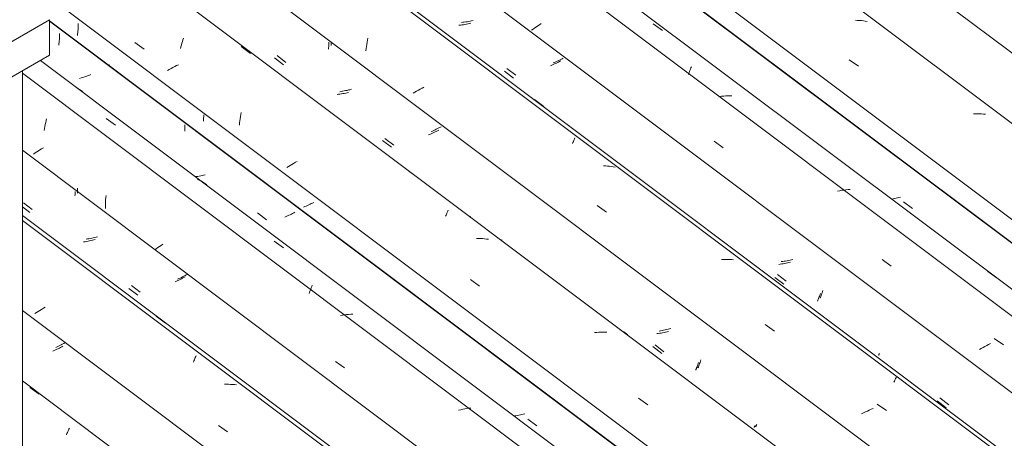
# Model space of a CAD drawing. Header units: metres. Extents: x 6.5 to 21.8, y 0.9 to 11.2.
# Tile 103 of 112: x 13.325 to 14.348, y 8.804 to 9.239. Entities that reach past the tile are written whole.
import ezdxf

# ---------------------------------------------------------------- set-up
doc = ezdxf.new("R2010")
doc.units = ezdxf.units.M
for name, color, linetype, lineweight in [('A-GLAZ-CWMG', 7, 'Continuous', 5), ('A-ROOF', 7, 'Continuous', 5), ('I-WALL', 7, 'Continuous', 5)]:
    doc.layers.add(name, color=color, linetype=linetype, lineweight=lineweight)

# ---------------------------------------------------------------- blocks, each defined once
blk = doc.blocks.new('FP_90-ISO_02')
at = {"layer": 'A-GLAZ-CWMG'}
blk.add_line((17.8359, 5.4808), (13.3281, 8.8642), dxfattribs=at)
at = {"layer": 'A-GLAZ-CWMG', "color": 9, "true_color": 0xc0c0c0}
for p, q in [((13.336, 8.8573), (13.3456, 8.8502)), ((13.3754, 8.8117), (13.3759, 8.8129)), ((13.3759, 8.8129), (13.3764, 8.814)), ((13.3764, 8.814), (13.3769, 8.815)), ((13.3739, 8.808), (13.3744, 8.8093)), ((13.3744, 8.8093), (13.3749, 8.8105)), ((13.3749, 8.8105), (13.3754, 8.8117))]:
    blk.add_line(p, q, dxfattribs=at)
blk = doc.blocks.new('FP_91-ISO_02')
at = {"layer": 'A-GLAZ-CWMG', "color": 9, "true_color": 0xc0c0c0}
for p, q in [((13.3613, 8.8956), (13.3599, 8.895)), ((13.3626, 8.8963), (13.3613, 8.8956)), ((13.364, 8.8969), (13.3626, 8.8963)), ((13.3653, 8.8975), (13.364, 8.8969)), ((13.3665, 8.8981), (13.3653, 8.8975)), ((13.3678, 8.8988), (13.3665, 8.8981)), ((13.369, 8.8994), (13.3678, 8.8988)), ((13.3703, 8.9001), (13.369, 8.8994))]:
    blk.add_line(p, q, dxfattribs=at)
blk = doc.blocks.new('FP_92-ISO_02')
at = {"layer": 'A-GLAZ-CWMG'}
blk.add_line((17.9653, 5.5554), (13.3281, 9.036), dxfattribs=at)
at = {"layer": 'A-GLAZ-CWMG', "color": 9, "true_color": 0xc0c0c0}
for p, q in [((13.3427, 8.9351), (13.341, 8.934)), ((13.3445, 8.9362), (13.3427, 8.9351)), ((13.3463, 8.9373), (13.3445, 8.9362)), ((13.3481, 8.9384), (13.3463, 8.9373)), ((13.3499, 8.9395), (13.3481, 8.9384)), ((13.3518, 8.9405), (13.3499, 8.9395)), ((13.4672, 8.9313), (13.4768, 8.9242)), ((13.5057, 8.8837), (13.5063, 8.8849)), ((13.5063, 8.8849), (13.5068, 8.8861)), ((13.5068, 8.8861), (13.5072, 8.8872)), ((13.5072, 8.8872), (13.5077, 8.8883)), ((13.5077, 8.8883), (13.5081, 8.8893)), ((13.5081, 8.8893), (13.5086, 8.8902)), ((13.5402, 8.8607), (13.5381, 8.8606)), ((13.5422, 8.8606), (13.5402, 8.8607)), ((13.5443, 8.8605), (13.5422, 8.8606)), ((13.5464, 8.8604), (13.5443, 8.8605)), ((13.5484, 8.8602), (13.5464, 8.8604)), ((13.5504, 8.86), (13.5484, 8.8602)), ((13.5316, 8.8179), (13.5412, 8.8112))]:
    blk.add_line(p, q, dxfattribs=at)
blk = doc.blocks.new('FP_93-ISO_02')
at = {"layer": 'A-GLAZ-CWMG', "color": 9, "true_color": 0xc0c0c0}
for p, q in [((13.3852, 9.059), (13.3853, 9.0603)), ((13.3853, 9.0629), (13.3854, 9.0642)), ((13.3853, 9.0616), (13.3853, 9.0629)), ((13.3853, 9.0603), (13.3853, 9.0616)), ((13.3292, 9.0491), (13.3384, 9.042)), ((13.3957, 9.0115), (13.3942, 9.0113)), ((13.3972, 9.0117), (13.3957, 9.0115)), ((13.3987, 9.012), (13.3972, 9.0117)), ((13.4003, 9.0123), (13.3987, 9.012)), ((13.4018, 9.0126), (13.4003, 9.0123)), ((13.4033, 9.0129), (13.4018, 9.0126)), ((13.4048, 9.0133), (13.4033, 9.0129)), ((13.4063, 9.0137), (13.4048, 9.0133)), ((13.4905, 8.9703), (13.4892, 8.9697)), ((13.4919, 8.9709), (13.4905, 8.9703)), ((13.4932, 8.9716), (13.4919, 8.9709)), ((13.4945, 8.9722), (13.4932, 8.9716)), ((13.4958, 8.9728), (13.4945, 8.9722)), ((13.4971, 8.9735), (13.4958, 8.9728)), ((13.4983, 8.9741), (13.4971, 8.9735)), ((13.4996, 8.9747), (13.4983, 8.9741)), ((13.4413, 8.9632), (13.4506, 8.9561))]:
    blk.add_line(p, q, dxfattribs=at)
blk = doc.blocks.new('FP_94-ISO_02')
at = {"layer": 'A-GLAZ-CWMG'}
blk.add_line((18.0779, 5.6186), (13.3281, 9.1836), dxfattribs=at)
blk = doc.blocks.new('FP_95-ISO_02')
at = {"layer": 'A-GLAZ-CWMG', "color": 9, "true_color": 0xc0c0c0}
for p, q in [((13.3666, 9.2203), (13.3667, 9.2219)), ((13.3667, 9.2234), (13.3668, 9.2249)), ((13.3667, 9.2219), (13.3667, 9.2234)), ((13.3659, 9.2127), (13.3661, 9.2142)), ((13.3661, 9.2142), (13.3662, 9.2157)), ((13.3662, 9.2157), (13.3664, 9.2172)), ((13.3664, 9.2172), (13.3665, 9.2188)), ((13.3665, 9.2188), (13.3666, 9.2203)), ((13.395, 9.1806), (13.3935, 9.1801)), ((13.3964, 9.1811), (13.395, 9.1806)), ((13.3978, 9.1816), (13.3964, 9.1811)), ((13.3992, 9.1822), (13.3978, 9.1816)), ((13.3891, 9.1787), (13.3876, 9.1782)), ((13.3906, 9.1791), (13.3891, 9.1787)), ((13.3921, 9.1796), (13.3906, 9.1791)), ((13.3935, 9.1801), (13.3921, 9.1796)), ((13.4969, 9.1284), (13.4969, 9.1301)), ((13.4968, 9.1235), (13.4969, 9.1251)), ((13.4969, 9.1268), (13.4969, 9.1284)), ((13.4969, 9.1251), (13.4969, 9.1268)), ((13.5178, 9.0782), (13.5163, 9.0778)), ((13.5087, 9.0763), (13.5078, 9.0762)), ((13.5102, 9.0765), (13.5087, 9.0763)), ((13.5118, 9.0768), (13.5102, 9.0765)), ((13.5133, 9.0771), (13.5118, 9.0768)), ((13.5148, 9.0775), (13.5133, 9.0771)), ((13.5163, 9.0778), (13.5148, 9.0775)), ((13.6074, 9.0373), (13.6061, 9.0367)), ((13.6086, 9.038), (13.6074, 9.0373)), ((13.6099, 9.0386), (13.6086, 9.038)), ((13.6111, 9.0392), (13.6099, 9.0386)), ((13.6021, 9.0349), (13.6007, 9.0343)), ((13.6034, 9.0355), (13.6021, 9.0349)), ((13.6047, 9.0361), (13.6034, 9.0355)), ((13.6061, 9.0367), (13.6047, 9.0361)), ((13.8406, 8.8279), (13.8391, 8.8277)), ((13.8421, 8.8282), (13.8406, 8.8279)), ((13.8437, 8.8285), (13.8421, 8.8282)), ((13.8452, 8.8288), (13.8437, 8.8285)), ((13.8467, 8.8292), (13.8452, 8.8288)), ((13.8482, 8.8295), (13.8467, 8.8292)), ((13.8497, 8.8299), (13.8482, 8.8295))]:
    blk.add_line(p, q, dxfattribs=at)
blk = doc.blocks.new('Rectangular Mullion - Telha Fibrocimento - Ondulada-V79-ISO_02')
at = {"layer": 'A-GLAZ-CWMG'}
for p, q in [((18.1403, 5.6474), (13.3563, 9.238)), ((18.138, 5.6487), (13.3563, 9.2376)), ((17.8966, 5.5084), (13.3281, 8.9373))]:
    blk.add_line(p, q, dxfattribs=at)
for name in ['FP_92-ISO_02', 'FP_94-ISO_02', 'FP_95-ISO_02', 'FP_90-ISO_02', 'FP_93-ISO_02', 'FP_91-ISO_02']:
    blk.add_blockref(name, (0, 0), dxfattribs=at)
blk = doc.blocks.new('FP_103-ISO_02')
at = {"layer": 'A-GLAZ-CWMG'}
blk.add_line((17.838, 5.4793), (13.3281, 8.8642), dxfattribs=at)
at = {"layer": 'A-GLAZ-CWMG', "color": 9, "true_color": 0xc0c0c0}
for p, q in [((13.4007, 8.8102), (13.4006, 8.8103)), ((13.4006, 8.8098), (13.4007, 8.81)), ((13.4007, 8.8101), (13.4007, 8.8102)), ((13.4007, 8.81), (13.4007, 8.8101))]:
    blk.add_line(p, q, dxfattribs=at)
blk = doc.blocks.new('FP_104-ISO_02')
at = {"layer": 'A-GLAZ-CWMG', "color": 9, "true_color": 0xc0c0c0}
for p, q in [((13.3641, 8.8994), (13.3627, 8.8987)), ((13.3655, 8.9), (13.3641, 8.8994)), ((13.3669, 8.9007), (13.3655, 8.9)), ((13.3683, 8.9014), (13.3669, 8.9007)), ((13.3696, 8.9021), (13.3683, 8.9014)), ((13.371, 8.9028), (13.3696, 8.9021)), ((13.3723, 8.9035), (13.371, 8.9028))]:
    blk.add_line(p, q, dxfattribs=at)
blk = doc.blocks.new('FP_105-ISO_02')
at = {"layer": 'A-GLAZ-CWMG'}
blk.add_line((17.9623, 5.5525), (13.3281, 9.0308), dxfattribs=at)
blk = doc.blocks.new('FP_106-ISO_02')
at = {"layer": 'A-GLAZ-CWMG', "color": 9, "true_color": 0xc0c0c0}
for p, q in [((13.3827, 9.0562), (13.3828, 9.0577)), ((13.3828, 9.0592), (13.3828, 9.0607)), ((13.3828, 9.0577), (13.3828, 9.0592)), ((13.3281, 9.045), (13.3359, 9.039)), ((13.3932, 9.0086), (13.3917, 9.0084)), ((13.3947, 9.0089), (13.3932, 9.0086)), ((13.3963, 9.0091), (13.3947, 9.0089)), ((13.3978, 9.0094), (13.3963, 9.0091)), ((13.3993, 9.0098), (13.3978, 9.0094)), ((13.4008, 9.0101), (13.3993, 9.0098)), ((13.4023, 9.0105), (13.4008, 9.0101)), ((13.4038, 9.0108), (13.4023, 9.0105)), ((13.488, 8.9676), (13.4866, 8.967)), ((13.4894, 8.9682), (13.488, 8.9676)), ((13.4907, 8.9688), (13.4894, 8.9682)), ((13.492, 8.9694), (13.4907, 8.9688)), ((13.4933, 8.97), (13.492, 8.9694)), ((13.4945, 8.9707), (13.4933, 8.97)), ((13.4958, 8.9713), (13.4945, 8.9707)), ((13.497, 8.972), (13.4958, 8.9713)), ((13.4388, 8.9602), (13.4481, 8.9531))]:
    blk.add_line(p, q, dxfattribs=at)
blk = doc.blocks.new('FP_107-ISO_02')
at = {"layer": 'A-GLAZ-CWMG'}
blk.add_line((18.0963, 5.6322), (13.3468, 9.197), dxfattribs=at)
at = {"layer": 'A-GLAZ-CWMG', "color": 9, "true_color": 0xc0c0c0}
for p, q in [((13.3875, 9.1668), (13.3858, 9.1678)), ((13.389, 9.1658), (13.3875, 9.1668)), ((13.3906, 9.1647), (13.389, 9.1658)), ((13.3515, 9.1283), (13.3519, 9.1304)), ((13.3519, 9.1304), (13.3524, 9.1324)), ((13.3524, 9.1324), (13.3529, 9.1344)), ((13.3529, 9.1344), (13.3533, 9.1363)), ((13.4151, 9.1366), (13.4247, 9.1296)), ((13.3507, 9.1242), (13.3511, 9.1263)), ((13.3511, 9.1263), (13.3515, 9.1283)), ((13.3413, 9.1008), (13.3397, 9.0996)), ((13.343, 9.1019), (13.3413, 9.1008)), ((13.3447, 9.103), (13.343, 9.1019)), ((13.3464, 9.1041), (13.3447, 9.103)), ((13.3481, 9.1052), (13.3464, 9.1041)), ((13.3499, 9.1063), (13.3481, 9.1052)), ((13.5117, 9.0725), (13.51, 9.0734)), ((13.5134, 9.0717), (13.5117, 9.0725)), ((13.5151, 9.0708), (13.5134, 9.0717)), ((13.5167, 9.0698), (13.5151, 9.0708)), ((13.5183, 9.0688), (13.5167, 9.0698)), ((13.5198, 9.0677), (13.5183, 9.0688)), ((13.4144, 9.0478), (13.4145, 9.05)), ((13.4144, 9.0456), (13.4144, 9.0478)), ((13.4145, 9.05), (13.4146, 9.0523)), ((13.4146, 9.0523), (13.4148, 9.0545)), ((13.4148, 9.0545), (13.415, 9.0567)), ((13.4143, 9.0433), (13.4144, 9.0456)), ((13.5897, 9.0093), (13.5993, 9.0022)), ((13.4672, 9.0013), (13.4656, 9.0002)), ((13.4688, 9.0025), (13.4672, 9.0013)), ((13.4705, 9.0037), (13.4688, 9.0025)), ((13.4722, 9.0048), (13.4705, 9.0037)), ((13.4739, 9.006), (13.4722, 9.0048)), ((13.6259, 8.9548), (13.6264, 8.9563)), ((13.6264, 8.9563), (13.627, 8.9578)), ((13.627, 8.9578), (13.6275, 8.9593)), ((13.6275, 8.9593), (13.628, 8.9607)), ((13.628, 8.9607), (13.6286, 8.9621)), ((13.6286, 8.9621), (13.6291, 8.9634)), ((13.6604, 8.9324), (13.6583, 8.932)), ((13.6626, 8.9327), (13.6604, 8.9324)), ((13.6647, 8.9329), (13.6626, 8.9327)), ((13.6669, 8.9332), (13.6647, 8.9329)), ((13.669, 8.9333), (13.6669, 8.9332)), ((13.6711, 8.9335), (13.669, 8.9333)), ((13.6531, 8.8842), (13.6627, 8.8775)), ((13.7832, 8.8341), (13.781, 8.8336)), ((13.7853, 8.8346), (13.7832, 8.8341)), ((13.7875, 8.835), (13.7853, 8.8346)), ((13.7896, 8.8353), (13.7875, 8.835)), ((13.7918, 8.8356), (13.7896, 8.8353)), ((13.7939, 8.8359), (13.7918, 8.8356))]:
    blk.add_line(p, q, dxfattribs=at)
blk = doc.blocks.new('FP_108-ISO_02')
at = {"layer": 'A-GLAZ-CWMG', "color": 9, "true_color": 0xc0c0c0}
for p, q in [((13.386, 9.2304), (13.3861, 9.232)), ((13.3861, 9.2335), (13.3862, 9.2351)), ((13.3861, 9.232), (13.3861, 9.2335)), ((13.3852, 9.2228), (13.3854, 9.2243)), ((13.3854, 9.2243), (13.3856, 9.2259)), ((13.3856, 9.2259), (13.3857, 9.2274)), ((13.3857, 9.2274), (13.3859, 9.2289)), ((13.3859, 9.2289), (13.386, 9.2304)), ((13.4186, 9.1924), (13.4176, 9.192)), ((13.5164, 9.1386), (13.5164, 9.1403)), ((13.5162, 9.1337), (13.5163, 9.1353)), ((13.5163, 9.137), (13.5164, 9.1386)), ((13.5163, 9.1353), (13.5163, 9.137)), ((13.6268, 9.0475), (13.6255, 9.0469)), ((13.6281, 9.0482), (13.6268, 9.0475)), ((13.6293, 9.0488), (13.6281, 9.0482)), ((13.6306, 9.0495), (13.6293, 9.0488)), ((13.5723, 9.0385), (13.5815, 9.0314)), ((13.6215, 9.0451), (13.6201, 9.0445)), ((13.6228, 9.0457), (13.6215, 9.0451)), ((13.6242, 9.0463), (13.6228, 9.0457)), ((13.6255, 9.0469), (13.6242, 9.0463)), ((13.853, 8.8244), (13.8622, 8.8173))]:
    blk.add_line(p, q, dxfattribs=at)
blk = doc.blocks.new('FP_109-ISO_02')
at = {"layer": 'A-GLAZ-CWMG'}
blk.add_line((18.2269, 5.7066), (11.8382, 10.5017), dxfattribs=at)
at = {"layer": 'A-GLAZ-CWMG', "color": 9, "true_color": 0xc0c0c0}
for p, q in [((13.4449, 9.2155), (13.4545, 9.2087)), ((13.4922, 9.2092), (13.4927, 9.2111)), ((13.4927, 9.2111), (13.4932, 9.213)), ((13.4932, 9.213), (13.4938, 9.2148)), ((13.4938, 9.2148), (13.4943, 9.2166)), ((13.4943, 9.2166), (13.4949, 9.2183)), ((13.4949, 9.2183), (13.4954, 9.22)), ((13.5554, 9.2112), (13.5649, 9.2041)), ((13.4883, 9.1916), (13.4864, 9.1905)), ((13.4903, 9.1925), (13.4883, 9.1916)), ((13.4807, 9.1874), (13.4789, 9.1863)), ((13.4826, 9.1885), (13.4807, 9.1874)), ((13.4845, 9.1895), (13.4826, 9.1885)), ((13.4864, 9.1905), (13.4845, 9.1895)), ((13.5545, 9.1385), (13.5548, 9.1407)), ((13.5548, 9.1407), (13.5552, 9.1428)), ((13.5534, 9.1298), (13.5536, 9.132)), ((13.5536, 9.132), (13.5539, 9.1342)), ((13.5539, 9.1342), (13.5541, 9.1364)), ((13.5541, 9.1364), (13.5545, 9.1385)), ((13.6079, 9.0889), (13.6061, 9.0878)), ((13.6097, 9.09), (13.6079, 9.0889)), ((13.6116, 9.0911), (13.6097, 9.09)), ((13.6135, 9.0921), (13.6116, 9.0911)), ((13.6043, 9.0867), (13.6026, 9.0856)), ((13.6061, 9.0878), (13.6043, 9.0867)), ((13.7289, 9.0824), (13.7384, 9.0753)), ((13.768, 9.0362), (13.7685, 9.0373)), ((13.7685, 9.0373), (13.7689, 9.0384)), ((13.7689, 9.0384), (13.7694, 9.0395)), ((13.7694, 9.0395), (13.7699, 9.0405)), ((13.7699, 9.0405), (13.7703, 9.0414)), ((13.7675, 9.035), (13.768, 9.0362)), ((13.8019, 9.0119), (13.7998, 9.0119)), ((13.8039, 9.0119), (13.8019, 9.0119)), ((13.806, 9.0118), (13.8039, 9.0119)), ((13.8081, 9.0116), (13.806, 9.0118)), ((13.8101, 9.0114), (13.8081, 9.0116)), ((13.8121, 9.0112), (13.8101, 9.0114)), ((13.7933, 8.9694), (13.8029, 8.9626)), ((13.9266, 8.9147), (13.9245, 8.9145)), ((13.9287, 8.9147), (13.9266, 8.9147)), ((13.9308, 8.9148), (13.9287, 8.9147)), ((13.9329, 8.9147), (13.9308, 8.9148)), ((13.935, 8.9147), (13.9329, 8.9147)), ((13.9245, 8.9145), (13.9223, 8.9144)), ((13.9678, 8.846), (13.9774, 8.8392))]:
    blk.add_line(p, q, dxfattribs=at)
blk = doc.blocks.new('FP_110-ISO_02')
at = {"layer": 'A-GLAZ-CWMG', "color": 9, "true_color": 0xc0c0c0}
for p, q in [((13.6461, 9.2101), (13.6462, 9.2115)), ((13.6462, 9.2115), (13.6463, 9.2129)), ((13.6463, 9.2143), (13.6463, 9.2157)), ((13.6463, 9.2129), (13.6463, 9.2143)), ((13.6461, 9.2087), (13.6461, 9.2101)), ((13.5898, 9.1995), (13.5991, 9.1925)), ((13.6563, 9.1617), (13.6548, 9.1615)), ((13.6578, 9.1619), (13.6563, 9.1617)), ((13.6593, 9.1621), (13.6578, 9.1619)), ((13.6609, 9.1624), (13.6593, 9.1621)), ((13.6624, 9.1626), (13.6609, 9.1624)), ((13.6639, 9.1629), (13.6624, 9.1626)), ((13.6654, 9.1633), (13.6639, 9.1629)), ((13.6669, 9.1636), (13.6654, 9.1633)), ((13.7513, 9.1201), (13.7499, 9.1195)), ((13.7527, 9.1207), (13.7513, 9.1201)), ((13.754, 9.1213), (13.7527, 9.1207)), ((13.7553, 9.1219), (13.754, 9.1213)), ((13.7567, 9.1226), (13.7553, 9.1219)), ((13.7579, 9.1232), (13.7567, 9.1226)), ((13.7592, 9.1238), (13.7579, 9.1232)), ((13.7605, 9.1245), (13.7592, 9.1238)), ((13.702, 9.1137), (13.7113, 9.1067)), ((13.996, 8.9147), (13.9945, 8.9144)), ((13.9975, 8.9151), (13.996, 8.9147)), ((13.999, 8.9155), (13.9975, 8.9151)), ((13.9884, 8.9134), (13.9868, 8.9132)), ((13.9899, 8.9136), (13.9884, 8.9134)), ((13.9914, 8.9138), (13.9899, 8.9136)), ((13.9929, 8.9141), (13.9914, 8.9138)), ((13.9945, 8.9144), (13.9929, 8.9141)), ((13.9828, 8.8997), (13.9921, 8.8926)), ((14.0272, 8.8751), (14.0275, 8.876)), ((14.0275, 8.876), (14.0279, 8.8769)), ((14.0279, 8.8769), (14.0282, 8.8778)), ((14.0282, 8.8778), (14.0286, 8.8788)), ((14.0286, 8.8788), (14.029, 8.8798)), ((14.029, 8.8798), (14.0293, 8.8809)), ((14.0293, 8.8809), (14.0297, 8.882)), ((14.0297, 8.882), (14.0301, 8.8831)), ((14.088, 8.8157), (14.0881, 8.8159)), ((14.088, 8.8156), (14.088, 8.8157)), ((14.0881, 8.8161), (14.0882, 8.8163)), ((14.0881, 8.8159), (14.0881, 8.8161)), ((14.0882, 8.8163), (14.0883, 8.8166)), ((14.0883, 8.8166), (14.0884, 8.8169)), ((14.0884, 8.8169), (14.0885, 8.8172)), ((14.0885, 8.8172), (14.0887, 8.8176))]:
    blk.add_line(p, q, dxfattribs=at)
blk = doc.blocks.new('FP_111-ISO_02')
at = {"layer": 'A-GLAZ-CWMG'}
blk.add_line((18.3564, 5.7812), (11.9677, 10.5763), dxfattribs=at)
at = {"layer": 'A-GLAZ-CWMG', "color": 9, "true_color": 0xc0c0c0}
for p, q in [((13.6851, 9.2092), (13.6854, 9.2114)), ((13.6854, 9.2114), (13.6857, 9.2135)), ((13.6857, 9.2135), (13.686, 9.2157)), ((13.686, 9.2157), (13.6864, 9.2178)), ((13.6864, 9.2178), (13.6868, 9.2199)), ((13.6848, 9.207), (13.6851, 9.2092)), ((13.7356, 9.1639), (13.7339, 9.1628)), ((13.7375, 9.165), (13.7356, 9.1639)), ((13.7393, 9.1661), (13.7375, 9.165)), ((13.7412, 9.1672), (13.7393, 9.1661)), ((13.7431, 9.1682), (13.7412, 9.1672)), ((13.745, 9.1692), (13.7431, 9.1682)), ((13.8599, 9.1563), (13.8695, 9.1492)), ((13.8992, 9.1105), (13.8997, 9.1116)), ((13.8997, 9.1116), (13.9002, 9.1127)), ((13.9002, 9.1127), (13.9006, 9.1137)), ((13.9006, 9.1137), (13.9011, 9.1147)), ((13.9011, 9.1147), (13.9015, 9.1156)), ((13.9015, 9.1156), (13.9019, 9.1165)), ((13.9335, 9.0873), (13.9315, 9.0873)), ((13.9356, 9.0871), (13.9335, 9.0873)), ((13.9376, 9.087), (13.9356, 9.0871)), ((13.9397, 9.0867), (13.9376, 9.087)), ((13.9417, 9.0864), (13.9397, 9.0867)), ((13.9436, 9.0861), (13.9417, 9.0864)), ((13.9249, 9.0462), (13.9345, 9.0394)), ((14.0562, 8.9901), (14.054, 8.99)), ((14.0583, 8.9902), (14.0562, 8.9901)), ((14.0604, 8.9902), (14.0583, 8.9902)), ((14.0624, 8.9901), (14.0604, 8.9902)), ((14.0645, 8.99), (14.0624, 8.9901)), ((14.0665, 8.9898), (14.0645, 8.99)), ((14.0994, 8.9226), (14.109, 8.9158)), ((14.2331, 8.8627), (14.2335, 8.8637)), ((14.2335, 8.8637), (14.234, 8.8647)), ((14.234, 8.8647), (14.2344, 8.8656)), ((14.2344, 8.8656), (14.2348, 8.8665)), ((14.2348, 8.8665), (14.2352, 8.8673)), ((14.2352, 8.8673), (14.2355, 8.868)), ((14.2075, 8.8337), (14.2055, 8.8327)), ((14.2095, 8.8346), (14.2075, 8.8337)), ((14.2116, 8.8354), (14.2095, 8.8346)), ((14.2158, 8.84), (14.2254, 8.8332)), ((14.2015, 8.8308), (14.1995, 8.8298)), ((14.2034, 8.8318), (14.2015, 8.8308)), ((14.2055, 8.8327), (14.2034, 8.8318))]:
    blk.add_line(p, q, dxfattribs=at)
blk = doc.blocks.new('FP_112-ISO_02')
at = {"layer": 'A-GLAZ-CWMG', "color": 9, "true_color": 0xc0c0c0}
for p, q in [((13.7855, 9.2365), (13.7839, 9.2363)), ((13.787, 9.2367), (13.7855, 9.2365)), ((13.7885, 9.2369), (13.787, 9.2367)), ((13.7901, 9.2371), (13.7885, 9.2369)), ((13.7916, 9.2374), (13.7901, 9.2371)), ((13.7931, 9.2377), (13.7916, 9.2374)), ((13.7946, 9.238), (13.7931, 9.2377)), ((13.7961, 9.2384), (13.7946, 9.238)), ((13.8806, 9.1948), (13.8792, 9.1943)), ((13.8819, 9.1954), (13.8806, 9.1948)), ((13.8833, 9.196), (13.8819, 9.1954)), ((13.8846, 9.1966), (13.8833, 9.196)), ((13.8859, 9.1973), (13.8846, 9.1966)), ((13.8872, 9.1979), (13.8859, 9.1973)), ((13.8885, 9.1985), (13.8872, 9.1979)), ((13.8897, 9.1992), (13.8885, 9.1985)), ((13.8312, 9.1886), (13.8405, 9.1815)), ((14.1176, 8.9882), (14.116, 8.988)), ((14.1191, 8.9884), (14.1176, 8.9882)), ((14.1206, 8.9886), (14.1191, 8.9884)), ((14.1221, 8.9889), (14.1206, 8.9886)), ((14.1237, 8.9892), (14.1221, 8.9889)), ((14.1252, 8.9895), (14.1237, 8.9892)), ((14.1267, 8.9899), (14.1252, 8.9895)), ((14.1282, 8.9902), (14.1267, 8.9899)), ((14.112, 8.9746), (14.1213, 8.9675)), ((14.1582, 8.9547), (14.1585, 8.9557)), ((14.1585, 8.9557), (14.1589, 8.9568)), ((14.1589, 8.9568), (14.1593, 8.9579)), ((14.1564, 8.9499), (14.1567, 8.9508)), ((14.1567, 8.9508), (14.1571, 8.9517)), ((14.1571, 8.9517), (14.1575, 8.9527)), ((14.1575, 8.9527), (14.1578, 8.9536)), ((14.1578, 8.9536), (14.1582, 8.9547)), ((14.2173, 8.8908), (14.2174, 8.891)), ((14.2173, 8.8906), (14.2173, 8.8908)), ((14.2173, 8.8905), (14.2173, 8.8906)), ((14.2174, 8.8912), (14.2175, 8.8915)), ((14.2174, 8.891), (14.2174, 8.8912)), ((14.2175, 8.8915), (14.2176, 8.8918)), ((14.2176, 8.8918), (14.2178, 8.8922)), ((14.2178, 8.8922), (14.2179, 8.8925)), ((14.2806, 8.8464), (14.2899, 8.8394))]:
    blk.add_line(p, q, dxfattribs=at)
blk = doc.blocks.new('FP_113-ISO_02')
at = {"layer": 'A-GLAZ-CWMG'}
blk.add_line((18.4689, 5.8443), (12.1647, 10.576), dxfattribs=at)
blk = doc.blocks.new('FP_114-ISO_02')
at = {"layer": 'A-GLAZ-CWMG', "color": 9, "true_color": 0xc0c0c0}
for p, q in [((14.2321, 9.0532), (14.2306, 9.0529)), ((14.2336, 9.0535), (14.2321, 9.0532)), ((14.2352, 9.0537), (14.2336, 9.0535)), ((14.2367, 9.0541), (14.2352, 9.0537)), ((14.2382, 9.0544), (14.2367, 9.0541)), ((14.2397, 9.0548), (14.2382, 9.0544))]:
    blk.add_line(p, q, dxfattribs=at)
blk = doc.blocks.new('Rectangular Mullion - Telha Fibrocimento - Ondulada-V99-ISO_02')
at = {"layer": 'A-GLAZ-CWMG'}
for p, q in [((18.5291, 5.8745), (12.2213, 10.6088)), ((18.5313, 5.8732), (12.2216, 10.6089)), ((18.2876, 5.7341), (11.9792, 10.469)), ((18.1575, 5.6589), (11.849, 10.3938)), ((18.0231, 5.5798), (13.3281, 9.1036))]:
    blk.add_line(p, q, dxfattribs=at)
for name in ['FP_111-ISO_02', 'FP_113-ISO_02', 'FP_114-ISO_02', 'FP_109-ISO_02', 'FP_112-ISO_02', 'FP_107-ISO_02', 'FP_110-ISO_02', 'FP_105-ISO_02', 'FP_108-ISO_02', 'FP_106-ISO_02', 'FP_103-ISO_02', 'FP_104-ISO_02']:
    blk.add_blockref(name, (0, 0), dxfattribs=at)
blk = doc.blocks.new('FP_122-ISO_02')
at = {"layer": 'A-GLAZ-CWMG'}
blk.add_line((18.229, 5.705), (11.9244, 10.437), dxfattribs=at)
at = {"layer": 'A-GLAZ-CWMG', "color": 9, "true_color": 0xc0c0c0}
for p, q in [((13.7929, 9.0349), (13.7929, 9.0351)), ((13.7929, 9.0351), (13.7929, 9.0351)), ((13.8262, 9.0101), (13.8247, 9.0111)), ((13.9498, 8.9165), (13.9484, 8.9172)), ((13.9513, 8.9157), (13.9498, 8.9165)), ((13.9527, 8.9149), (13.9513, 8.9157)), ((13.9541, 8.914), (13.9527, 8.9149)), ((13.9554, 8.9131), (13.9541, 8.914)), ((13.9568, 8.9122), (13.9554, 8.9131))]:
    blk.add_line(p, q, dxfattribs=at)
blk = doc.blocks.new('FP_123-ISO_02')
at = {"layer": 'A-GLAZ-CWMG', "color": 9, "true_color": 0xc0c0c0}
for p, q in [((13.6487, 9.2138), (13.6488, 9.2152)), ((13.6487, 9.2124), (13.6487, 9.2138)), ((13.5925, 9.2019), (13.6018, 9.1948)), ((13.6591, 9.1646), (13.6576, 9.1644)), ((13.6606, 9.1649), (13.6591, 9.1646)), ((13.6622, 9.1652), (13.6606, 9.1649)), ((13.6637, 9.1655), (13.6622, 9.1652)), ((13.6652, 9.1658), (13.6637, 9.1655)), ((13.6667, 9.1662), (13.6652, 9.1658)), ((13.6682, 9.1665), (13.6667, 9.1662)), ((13.6697, 9.1669), (13.6682, 9.1665)), ((13.7539, 9.1236), (13.7526, 9.123)), ((13.7553, 9.1243), (13.7539, 9.1236)), ((13.7566, 9.1249), (13.7553, 9.1243)), ((13.7579, 9.1255), (13.7566, 9.1249)), ((13.7592, 9.1261), (13.7579, 9.1255)), ((13.7605, 9.1268), (13.7592, 9.1261)), ((13.7617, 9.1274), (13.7605, 9.1268)), ((13.763, 9.1281), (13.7617, 9.1274)), ((13.7046, 9.1159), (13.7139, 9.1089)), ((13.9908, 8.9161), (13.9893, 8.9159)), ((13.9924, 8.9164), (13.9908, 8.9161)), ((13.9939, 8.9167), (13.9924, 8.9164)), ((13.9954, 8.917), (13.9939, 8.9167)), ((13.9969, 8.9173), (13.9954, 8.917)), ((13.9985, 8.9177), (13.9969, 8.9173)), ((14, 8.9181), (13.9985, 8.9177)), ((14.0015, 8.9185), (14, 8.9181)), ((13.985, 8.9015), (13.9942, 8.8944)), ((14.0317, 8.8832), (14.0321, 8.8845)), ((14.0321, 8.8845), (14.0325, 8.8858)), ((14.0296, 8.8775), (14.03, 8.8785)), ((14.03, 8.8785), (14.0304, 8.8797)), ((14.0304, 8.8797), (14.0308, 8.8808)), ((14.0308, 8.8808), (14.0312, 8.882)), ((14.0312, 8.882), (14.0317, 8.8832)), ((14.0896, 8.8167), (14.0897, 8.817)), ((14.0896, 8.8165), (14.0896, 8.8167)), ((14.0897, 8.817), (14.0899, 8.8174)), ((14.0899, 8.8174), (14.09, 8.8177)), ((14.09, 8.8177), (14.0902, 8.8182)), ((14.0902, 8.8182), (14.0904, 8.8186)), ((14.0904, 8.8186), (14.0906, 8.8191))]:
    blk.add_line(p, q, dxfattribs=at)
blk = doc.blocks.new('FP_124-ISO_02')
at = {"layer": 'A-GLAZ-CWMG'}
blk.add_line((18.3534, 5.7783), (11.9647, 10.5734), dxfattribs=at)
blk = doc.blocks.new('FP_125-ISO_02')
at = {"layer": 'A-GLAZ-CWMG', "color": 9, "true_color": 0xc0c0c0}
for p, q in [((13.783, 9.2335), (13.7814, 9.2334)), ((13.7845, 9.2338), (13.783, 9.2335)), ((13.786, 9.234), (13.7845, 9.2338)), ((13.7875, 9.2342), (13.786, 9.234)), ((13.7891, 9.2345), (13.7875, 9.2342)), ((13.7906, 9.2348), (13.7891, 9.2345)), ((13.7921, 9.2352), (13.7906, 9.2348)), ((13.7936, 9.2355), (13.7921, 9.2352)), ((13.878, 9.192), (13.8766, 9.1914)), ((13.8794, 9.1926), (13.878, 9.192)), ((13.8807, 9.1932), (13.8794, 9.1926)), ((13.8821, 9.1938), (13.8807, 9.1932)), ((13.8834, 9.1945), (13.8821, 9.1938)), ((13.8847, 9.1951), (13.8834, 9.1945)), ((13.8859, 9.1957), (13.8847, 9.1951)), ((13.8872, 9.1964), (13.8859, 9.1957)), ((13.8287, 9.1856), (13.838, 9.1785)), ((14.1211, 8.9863), (14.1196, 8.986)), ((14.1226, 8.9866), (14.1211, 8.9863)), ((14.1241, 8.987), (14.1226, 8.9866)), ((14.1256, 8.9873), (14.1241, 8.987)), ((14.115, 8.9852), (14.1135, 8.985)), ((14.1165, 8.9855), (14.115, 8.9852)), ((14.1181, 8.9857), (14.1165, 8.9855)), ((14.1196, 8.986), (14.1181, 8.9857)), ((14.1094, 8.9715), (14.1187, 8.9644)), ((14.1538, 8.9469), (14.1542, 8.9478)), ((14.1542, 8.9478), (14.1545, 8.9487)), ((14.1545, 8.9487), (14.1549, 8.9497)), ((14.1549, 8.9497), (14.1552, 8.9507)), ((14.1552, 8.9507), (14.1556, 8.9517)), ((14.1556, 8.9517), (14.156, 8.9527)), ((14.156, 8.9527), (14.1563, 8.9538)), ((14.1563, 8.9538), (14.1567, 8.9549)), ((14.2779, 8.8433), (14.2872, 8.8362))]:
    blk.add_line(p, q, dxfattribs=at)
blk = doc.blocks.new('FP_126-ISO_02')
at = {"layer": 'A-GLAZ-CWMG'}
blk.add_line((18.4874, 5.858), (12.0987, 10.653), dxfattribs=at)
at = {"layer": 'A-GLAZ-CWMG', "color": 9, "true_color": 0xc0c0c0}
for p, q in [((13.8618, 9.2317), (13.8601, 9.2306)), ((13.8634, 9.2328), (13.8618, 9.2317)), ((13.8652, 9.234), (13.8634, 9.2328)), ((13.8669, 9.2351), (13.8652, 9.234)), ((13.983, 9.235), (13.9926, 9.228)), ((13.8585, 9.2295), (13.8569, 9.2284)), ((13.8601, 9.2306), (13.8585, 9.2295)), ((14.0196, 9.1823), (14.0202, 9.1838)), ((14.0202, 9.1838), (14.0207, 9.1852)), ((14.0207, 9.1852), (14.0213, 9.1865)), ((14.0213, 9.1865), (14.0218, 9.1879)), ((14.0218, 9.1879), (14.0223, 9.1891)), ((14.0223, 9.1891), (14.0228, 9.1904)), ((14.0563, 9.1599), (14.0541, 9.1597)), ((14.0584, 9.1601), (14.0563, 9.1599)), ((14.0605, 9.1602), (14.0584, 9.1601)), ((14.0627, 9.1603), (14.0605, 9.1602)), ((14.0648, 9.1603), (14.0627, 9.1603)), ((14.0541, 9.1597), (14.052, 9.1594)), ((14.0463, 9.113), (14.0559, 9.1062)), ((14.1768, 9.0616), (14.1746, 9.0612)), ((14.1789, 9.062), (14.1768, 9.0616)), ((14.1811, 9.0623), (14.1789, 9.062)), ((14.1832, 9.0626), (14.1811, 9.0623)), ((14.1854, 9.0628), (14.1832, 9.0626)), ((14.1875, 9.063), (14.1854, 9.0628)), ((14.2207, 8.9901), (14.2303, 8.9834)), ((14.3306, 8.9778), (14.3401, 8.9707)), ((14.3371, 8.9081), (14.3467, 8.9014)), ((14.3237, 8.8978), (14.3219, 8.8967)), ((14.3256, 8.8989), (14.3237, 8.8978)), ((14.3275, 8.8999), (14.3256, 8.8989)), ((14.3294, 8.901), (14.3275, 8.8999)), ((14.3313, 8.902), (14.3294, 8.901)), ((14.3333, 8.903), (14.3313, 8.902))]:
    blk.add_line(p, q, dxfattribs=at)
blk = doc.blocks.new('FP_127-ISO_02')
at = {"layer": 'A-GLAZ-CWMG', "color": 9, "true_color": 0xc0c0c0}
blk.add_line((14.2431, 9.05), (14.2524, 9.043), dxfattribs=at)
blk = doc.blocks.new('FP_128-ISO_02')
at = {"layer": 'A-GLAZ-CWMG'}
blk.add_line((18.6179, 5.9324), (12.2292, 10.7274), dxfattribs=at)
at = {"layer": 'A-GLAZ-CWMG', "color": 9, "true_color": 0xc0c0c0}
for p, q in [((14.1952, 9.2385), (14.1931, 9.2386)), ((14.1972, 9.2383), (14.1952, 9.2385)), ((14.1993, 9.2382), (14.1972, 9.2383)), ((14.2013, 9.2379), (14.1993, 9.2382)), ((14.2033, 9.2376), (14.2013, 9.2379)), ((14.2053, 9.2373), (14.2033, 9.2376)), ((14.1865, 9.1976), (14.1961, 9.1908)), ((14.3177, 9.1413), (14.3156, 9.1413)), ((14.3199, 9.1414), (14.3177, 9.1413)), ((14.3219, 9.1414), (14.3199, 9.1414)), ((14.324, 9.1413), (14.3219, 9.1414)), ((14.3261, 9.1412), (14.324, 9.1413)), ((14.3281, 9.141), (14.3261, 9.1412))]:
    blk.add_line(p, q, dxfattribs=at)
blk = doc.blocks.new('Rectangular Mullion - Telha Fibrocimento - Ondulada-V118-ISO_02')
at = {"layer": 'A-GLAZ-CWMG'}
for p, q in [((18.6786, 5.9599), (12.3702, 10.6947)), ((18.5486, 5.8846), (12.24, 10.6195)), ((18.4141, 5.8056), (12.1045, 10.5413))]:
    blk.add_line(p, q, dxfattribs=at)
for name in ['FP_128-ISO_02', 'FP_126-ISO_02', 'FP_124-ISO_02', 'FP_127-ISO_02', 'FP_125-ISO_02', 'FP_122-ISO_02', 'FP_123-ISO_02']:
    blk.add_blockref(name, (0, 0), dxfattribs=at)
blk = doc.blocks.new('RUFO_1_ - RUFO_1_-1923193-ISO_02')
at = {"layer": 'A-ROOF'}
for p, q in [((10.4714, 7.5736), (13.3563, 9.2392)), ((13.3563, 9.2025), (13.3563, 9.2392)), ((13.3563, 9.2025), (12.5431, 8.7329))]:
    blk.add_line(p, q, dxfattribs=at)

msp = doc.modelspace()

# ---------------------------------------------------------------- linework, layer by layer
at = {"layer": 'I-WALL'}
msp.add_line((13.3281, 8.2797), (13.3281, 9.1861), dxfattribs=at)

# ---------------------------------------------------------------- block references
at = {"layer": 'A-GLAZ-CWMG'}
for name in ['Rectangular Mullion - Telha Fibrocimento - Ondulada-V118-ISO_02', 'Rectangular Mullion - Telha Fibrocimento - Ondulada-V99-ISO_02', 'Rectangular Mullion - Telha Fibrocimento - Ondulada-V79-ISO_02']:
    msp.add_blockref(name, (0, 0), dxfattribs=at)
at = {"layer": 'A-ROOF'}
msp.add_blockref('RUFO_1_ - RUFO_1_-1923193-ISO_02', (0, 0), dxfattribs=at)

doc.saveas('drawing.dxf')
